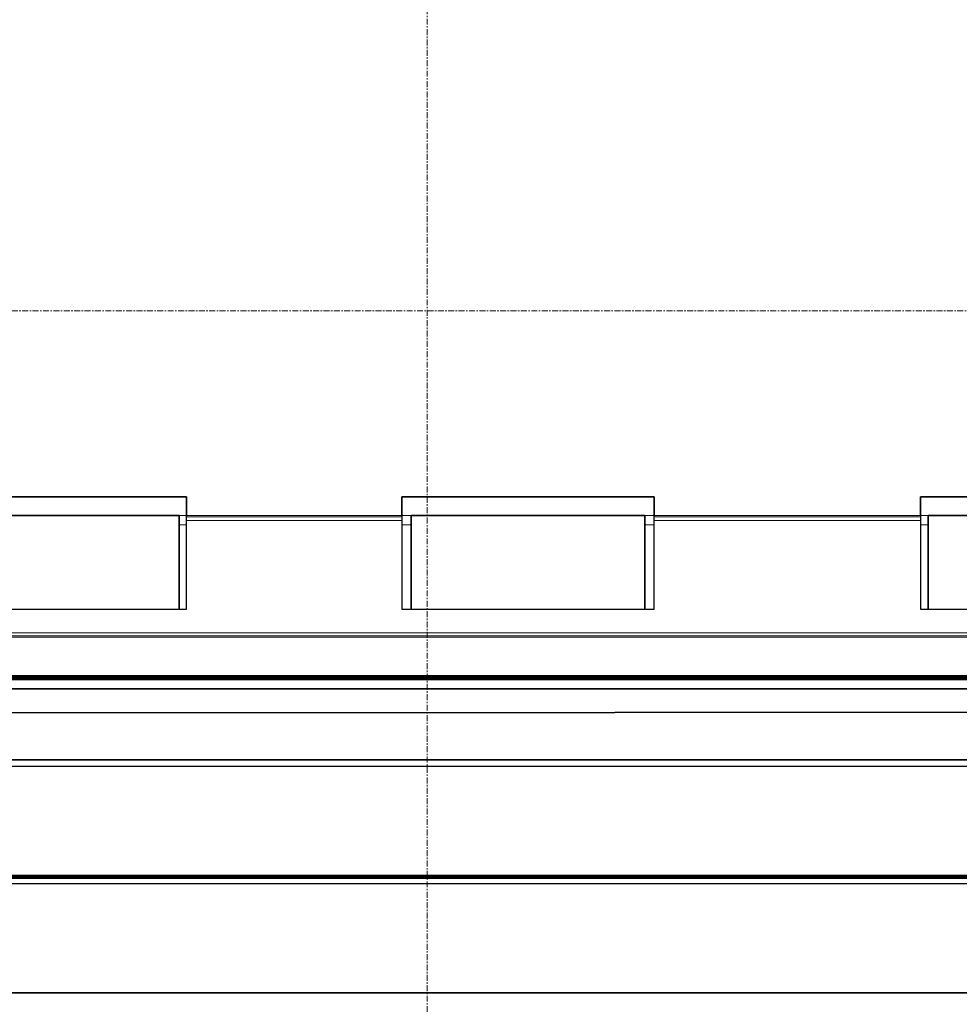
# Model space of a CAD drawing. Header units: millimetres. Extents: x 61846 to 198573, y 13020 to 52988.
# Tile 43 of 150: x 113088 to 115098, y 48777 to 50882. Entities that reach past the tile are written whole.
import ezdxf

# ---------------------------------------------------------------- set-up
doc = ezdxf.new("R2010")
doc.units = ezdxf.units.MM
doc.linetypes.add('Grid Line', pattern=[22.225, 12.7, -3.175, 3.175, -3.175])
for name, color, linetype, lineweight in [('A-COLS', 52, 'Continuous', 35), ('A-FLOR', 192, 'Continuous', 50), ('A-ROOF', 132, 'Continuous', 35), ('A-WALL', 113, 'Continuous', 25), ('S-BEAM', 12, 'Continuous', 35), ('S-BEAM-ANLY', 10, 'Continuous', 25), ('S-GRID', 1, 'Continuous', 18)]:
    doc.layers.add(name, color=color, linetype=linetype, lineweight=lineweight)

# ---------------------------------------------------------------- blocks, each defined once
blk = doc.blocks.new('28_PBT_SF_toneeltoren_dakboog_28_PBT_SF_toneeltoren_dakboog as R_2584242 - 28_PBT_SF_toneeltoren_dakboog_28_PBT_SF_toneeltoren_dakboog as R_2584242 2-313476-5e verdieping lierenkamer')
at = {"layer": 'S-BEAM-ANLY', "color": 170, "lineweight": 211}
blk.add_line((80565.2, 49049.6), (76487.2, 49049.6), dxfattribs=at)
blk = doc.blocks.new('28_PBT_SF_toneeltoren_dakboog_28_PBT_SF_toneeltoren_dakboog as R_2584242 - 28_PBT_SF_toneeltoren_dakboog_28_PBT_SF_toneeltoren_dakboog as R_2584242-313469-5e verdieping lierenkamer')
at = {"layer": 'S-BEAM', "color": 250, "lineweight": 25}
for p, q in [((71456.3, 49299.4), (85178.9, 49299.4)), ((85178.9, 49299.4), (71456.3, 49299.4)), ((87041.2, 49285.3), (71456.3, 49285.3)), ((80565.2, 49049.4), (76487.2, 49049.4)), ((76487.2, 49049.4), (80565.2, 49049.4)), ((71456.3, 49035.3), (86791.2, 49035.3))]:
    blk.add_line(p, q, dxfattribs=at)
blk = doc.blocks.new('28_PBT_SF_toneeltoren_dakboog_28_PBT_SF_toneeltoren_dakboog as R_2584242 - 28_PBT_SF_toneeltoren_dakboog_28_PBT_SF_toneeltoren_dakboog as R_2584242-313473-5e verdieping lierenkamer')
for name in ['28_PBT_SF_toneeltoren_dakboog_28_PBT_SF_toneeltoren_dakboog as R_2584242 - 28_PBT_SF_toneeltoren_dakboog_28_PBT_SF_toneeltoren_dakboog as R_2584242-313469-5e verdieping lierenkamer', '28_PBT_SF_toneeltoren_dakboog_28_PBT_SF_toneeltoren_dakboog as R_2584242 - 28_PBT_SF_toneeltoren_dakboog_28_PBT_SF_toneeltoren_dakboog as R_2584242 2-313476-5e verdieping lierenkamer']:
    blk.add_blockref(name, (0, 0))
blk = doc.blocks.new('TadP_A_CON_CONSTRUCTIE_rvt-2-5e verdieping lierenkamer')
at = {"layer": 'A-FLOR', "color": 90, "lineweight": 35}
blk.add_line((71456.3, 48801.6), (86791.2, 48801.6), dxfattribs=at)
at = {"layer": 'S-BEAM', "color": 10, "lineweight": 18}
blk.add_blockref('28_PBT_SF_toneeltoren_dakboog_28_PBT_SF_toneeltoren_dakboog as R_2584242 - 28_PBT_SF_toneeltoren_dakboog_28_PBT_SF_toneeltoren_dakboog as R_2584242-313473-5e verdieping lierenkamer', (0, 0), dxfattribs=at)
blk = doc.blocks.new('21_NOAHH_Wand_Wand-x 2552963 - 21_NOAHH_Wand_Wand-x 2552963-147950-5e verdieping lierenkamer')
at = {"layer": 'A-WALL', "color": 130, "lineweight": 13}
for p, q in [((78405.2, 49822), (78389.2, 49822)), ((78885.2, 49822), (78865.2, 49822)), ((79405.2, 49822), (79385.2, 49822)), ((79991.1, 49822), (79975.2, 49822)), ((78389.2, 49802), (78405.2, 49802)), ((78865.2, 49802), (78885.2, 49802)), ((79385.2, 49802), (79405.2, 49802)), ((79975.2, 49802), (79991.1, 49802))]:
    blk.add_line(p, q, dxfattribs=at)
blk = doc.blocks.new('27_NOAHH_Dak_Dak-x 2835671 - 21_10_Baksteen wit halfsteens-163091-5e verdieping lierenkamer')
at = {"layer": 'A-ROOF', "color": 250, "lineweight": 25}
for p, q in [((71356.4, 49480), (87233.5, 49480)), ((87230, 49475.9), (71356.4, 49480)), ((87230, 49475.9), (71356.4, 49475.2)), ((87228.8, 49475.2), (71356.4, 49475.2)), ((87224.8, 49471.1), (71356.4, 49475.2)), ((71356.4, 49475.2), (79327.8, 49471.1)), ((71356.4, 49471.1), (79327.8, 49471.1)), ((71356.4, 49471.1), (79327.8, 49471.1)), ((87224.8, 49471.1), (79327.8, 49471.1)), ((79327.8, 49471.1), (87224.8, 49471.1)), ((79328.4, 49451.1), (71356.4, 49451.1)), ((79328.4, 49451.1), (71356.4, 49451.1)), ((87224.8, 49451.1), (79328.4, 49451.1)), ((87204.8, 49451.1), (79328.4, 49451.1))]:
    blk.add_line(p, q, dxfattribs=at)
blk = doc.blocks.new('27_NOAHH_Dak_Dak-x 2835671 - 21_10_Hout-163087-5e verdieping lierenkamer')
at = {"layer": 'A-ROOF', "color": 250, "lineweight": 25}
for p, q in [((71356.4, 49451.1), (79319.6, 49451.1)), ((71356.4, 49451.1), (79319.6, 49451.1)), ((87204.8, 49451.1), (79319.6, 49451.1)), ((79319.6, 49451.1), (87204.8, 49451.1)), ((71356.4, 49401.1), (79321, 49401.1)), ((87154.8, 49401.1), (79321, 49401.1))]:
    blk.add_line(p, q, dxfattribs=at)
blk = doc.blocks.new('27_NOAHH_Dak_Dak-x 2835671 - 27_NOAHH_Dak_Dak-x 2835671-163054-5e verdieping lierenkamer')
for name in ['27_NOAHH_Dak_Dak-x 2835671 - 21_10_Baksteen wit halfsteens-163091-5e verdieping lierenkamer', '27_NOAHH_Dak_Dak-x 2835671 - 21_10_Hout-163087-5e verdieping lierenkamer']:
    blk.add_blockref(name, (0, 0))
blk = doc.blocks.new('_NOAHH_Kolom_Kolom-x 2844354 - 21_10_Baksteen-163225-5e verdieping lierenkamer')
at = {"layer": 'A-COLS', "color": 250, "lineweight": 25}
for p, q in [((77975.2, 49822), (77975.2, 49862)), ((77975.2, 49862), (78405.2, 49862)), ((77975.2, 49862), (77975.2, 49822)), ((77975.2, 49862), (77975.2, 49622)), ((78405.2, 49862), (77975.2, 49862)), ((78405.2, 49862), (77975.2, 49862)), ((78405.2, 49862), (78405.2, 49822)), ((78405.2, 49822), (78405.2, 49862)), ((78405.2, 49622), (78405.2, 49862)), ((77991.1, 49622), (77991.1, 49822)), ((77991.1, 49822), (78389.2, 49822)), ((78389.2, 49822), (78389.2, 49622)), ((77975.2, 49622), (77991.1, 49622)), ((78389.2, 49622), (78405.2, 49622))]:
    blk.add_line(p, q, dxfattribs=at)
blk = doc.blocks.new('_NOAHH_Kolom_Kolom-x 2844354 - _NOAHH_Kolom_Kolom-x 2844354-163222-5e verdieping lierenkamer')
at = {"layer": 'A-COLS', "color": 250, "lineweight": 25}
for p, q in [((78389.2, 49822), (77991.1, 49822)), ((77991.1, 49822), (77991.1, 49622)), ((78389.2, 49622), (78389.2, 49822)), ((77991.1, 49622), (78389.2, 49622))]:
    blk.add_line(p, q, dxfattribs=at)
blk.add_blockref('_NOAHH_Kolom_Kolom-x 2844354 - 21_10_Baksteen-163225-5e verdieping lierenkamer', (0, 0))
blk = doc.blocks.new('_NOAHH_Kolom_Kolom-x 2844610 - 21_10_Baksteen-163247-5e verdieping lierenkamer')
at = {"layer": 'A-COLS', "color": 250, "lineweight": 25}
for p, q in [((78865.2, 49822), (78865.2, 49862)), ((78865.2, 49862), (79405.2, 49862)), ((78865.2, 49862), (78865.2, 49822)), ((78865.2, 49862), (78865.2, 49622)), ((79405.2, 49862), (78865.2, 49862)), ((79405.2, 49862), (78865.2, 49862)), ((79405.2, 49862), (79405.2, 49822)), ((79405.2, 49822), (79405.2, 49862)), ((79405.2, 49622), (79405.2, 49862)), ((78885.2, 49622), (78885.2, 49822)), ((78885.2, 49822), (79385.2, 49822)), ((79385.2, 49822), (79385.2, 49622)), ((78865.2, 49622), (78885.2, 49622)), ((79385.2, 49622), (79405.2, 49622))]:
    blk.add_line(p, q, dxfattribs=at)
blk = doc.blocks.new('_NOAHH_Kolom_Kolom-x 2844610 - _NOAHH_Kolom_Kolom-x 2844610-163244-5e verdieping lierenkamer')
at = {"layer": 'A-COLS', "color": 250, "lineweight": 25}
for p, q in [((79385.2, 49822), (78885.2, 49822)), ((78885.2, 49822), (78885.2, 49622)), ((79385.2, 49622), (79385.2, 49822)), ((78885.2, 49622), (79385.2, 49622))]:
    blk.add_line(p, q, dxfattribs=at)
blk.add_blockref('_NOAHH_Kolom_Kolom-x 2844610 - 21_10_Baksteen-163247-5e verdieping lierenkamer', (0, 0))
blk = doc.blocks.new('_NOAHH_Kolom_Kolom-x 2844866 - 21_10_Baksteen-163269-5e verdieping lierenkamer')
at = {"layer": 'A-COLS', "color": 250, "lineweight": 25}
for p, q in [((79975.2, 49822), (79975.2, 49862)), ((79975.2, 49862), (80405.2, 49862)), ((79975.2, 49862), (79975.2, 49822)), ((79975.2, 49862), (79975.2, 49622)), ((80405.2, 49862), (79975.2, 49862)), ((80405.2, 49862), (79975.2, 49862)), ((80405.2, 49862), (80405.2, 49822)), ((80405.2, 49822), (80405.2, 49862)), ((80405.2, 49622), (80405.2, 49862)), ((79991.1, 49622), (79991.1, 49822)), ((79991.1, 49822), (80389.2, 49822)), ((80389.2, 49822), (80389.2, 49622)), ((79975.2, 49622), (79991.1, 49622)), ((80389.2, 49622), (80405.2, 49622))]:
    blk.add_line(p, q, dxfattribs=at)
blk = doc.blocks.new('_NOAHH_Kolom_Kolom-x 2844866 - _NOAHH_Kolom_Kolom-x 2844866-163266-5e verdieping lierenkamer')
at = {"layer": 'A-COLS', "color": 250, "lineweight": 25}
for p, q in [((80389.2, 49822), (79991.1, 49822)), ((79991.1, 49822), (79991.1, 49622)), ((80389.2, 49622), (80389.2, 49822)), ((79991.1, 49622), (80389.2, 49622))]:
    blk.add_line(p, q, dxfattribs=at)
blk.add_blockref('_NOAHH_Kolom_Kolom-x 2844866 - 21_10_Baksteen-163269-5e verdieping lierenkamer', (0, 0))
blk = doc.blocks.new('21_NOAHH_Wand_Wand-x 2847637 - 21_NOAHH_Wand_Wand-x-163394-5e verdieping lierenkamer')
at = {"layer": 'A-WALL', "color": 130, "lineweight": 13}
for p, q in [((78405.2, 49818.9), (78405.2, 49822)), ((78405.2, 49822), (78865.2, 49822)), ((78405.2, 49822), (78405.2, 49818.9)), ((78865.2, 49822), (78405.2, 49822)), ((78405.2, 49811.5), (78405.2, 49818.9)), ((78405.2, 49818.9), (78405.2, 49811.5)), ((78865.2, 49818.9), (78405.2, 49818.9)), ((78405.2, 49818.9), (78865.2, 49818.9)), ((78865.2, 49822), (78865.2, 49818.9)), ((78865.2, 49818.9), (78865.2, 49822)), ((78865.2, 49818.9), (78865.2, 49811.5)), ((78865.2, 49811.5), (78865.2, 49818.9)), ((79405.2, 49818.9), (79405.2, 49822)), ((79405.2, 49822), (79975.2, 49822)), ((79405.2, 49822), (79405.2, 49818.9)), ((79975.2, 49822), (79405.2, 49822)), ((79405.2, 49811.5), (79405.2, 49818.9)), ((79405.2, 49818.9), (79405.2, 49811.5)), ((79975.2, 49818.9), (79405.2, 49818.9)), ((79405.2, 49818.9), (79975.2, 49818.9)), ((79975.2, 49822), (79975.2, 49818.9)), ((79975.2, 49818.9), (79975.2, 49822)), ((79975.2, 49818.9), (79975.2, 49811.5)), ((79975.2, 49811.5), (79975.2, 49818.9)), ((78405.2, 49622), (78405.2, 49811.5)), ((78405.2, 49811.5), (78865.2, 49811.5)), ((78405.2, 49622), (78405.2, 49811.5)), ((78405.2, 49811.5), (78865.2, 49811.5)), ((78865.2, 49811.5), (78865.2, 49622)), ((78865.2, 49811.5), (78865.2, 49622)), ((79405.2, 49622), (79405.2, 49811.5)), ((79405.2, 49811.5), (79975.2, 49811.5)), ((79405.2, 49622), (79405.2, 49811.5)), ((79405.2, 49811.5), (79975.2, 49811.5)), ((79975.2, 49811.5), (79975.2, 49622)), ((79975.2, 49811.5), (79975.2, 49622)), ((78389.2, 49622), (78405.2, 49622)), ((78389.2, 49622), (78405.2, 49622)), ((78865.2, 49622), (78885.2, 49622)), ((78865.2, 49622), (78885.2, 49622)), ((79385.2, 49622), (79405.2, 49622)), ((79385.2, 49622), (79405.2, 49622)), ((79975.2, 49622), (79991.1, 49622)), ((79975.2, 49622), (79991.1, 49622)), ((85405.2, 49571.5), (70926.3, 49571.5)), ((85405.2, 49571.5), (70926.3, 49571.5)), ((70926.3, 49564.7), (85405.2, 49564.7)), ((85405.2, 49564.7), (70926.3, 49564.7)), ((85405.2, 49562), (71307.1, 49562)), ((71307.1, 49562), (85405.2, 49562))]:
    blk.add_line(p, q, dxfattribs=at)
blk = doc.blocks.new('21_NOAHH_Wand_Wand-x 2847637 - 21_NOAHH_Wand_Wand-x 2847637-163398-5e verdieping lierenkamer')
blk.add_blockref('21_NOAHH_Wand_Wand-x 2847637 - 21_NOAHH_Wand_Wand-x-163394-5e verdieping lierenkamer', (0, 0))
blk = doc.blocks.new('TadP_A_BWK_BOUWKUNDE_rvt-2-5e verdieping lierenkamer')
at = {"layer": 'A-COLS', "color": 250, "lineweight": 25}
for name in ['_NOAHH_Kolom_Kolom-x 2844354 - _NOAHH_Kolom_Kolom-x 2844354-163222-5e verdieping lierenkamer', '_NOAHH_Kolom_Kolom-x 2844610 - _NOAHH_Kolom_Kolom-x 2844610-163244-5e verdieping lierenkamer', '_NOAHH_Kolom_Kolom-x 2844866 - _NOAHH_Kolom_Kolom-x 2844866-163266-5e verdieping lierenkamer']:
    blk.add_blockref(name, (0, 0), dxfattribs=at)
at = {"layer": 'A-ROOF', "color": 250, "lineweight": 25}
blk.add_blockref('27_NOAHH_Dak_Dak-x 2835671 - 27_NOAHH_Dak_Dak-x 2835671-163054-5e verdieping lierenkamer', (0, 0), dxfattribs=at)
at = {"layer": 'A-WALL', "color": 250, "lineweight": 25}
for name in ['21_NOAHH_Wand_Wand-x 2847637 - 21_NOAHH_Wand_Wand-x 2847637-163398-5e verdieping lierenkamer', '21_NOAHH_Wand_Wand-x 2552963 - 21_NOAHH_Wand_Wand-x 2552963-147950-5e verdieping lierenkamer']:
    blk.add_blockref(name, (0, 0), dxfattribs=at)

msp = doc.modelspace()

# ---------------------------------------------------------------- linework, layer by layer
at = {"layer": 'S-GRID', "linetype": 'Grid Line'}
for p, q in [((113960.4, 43804.1), (113960.4, 51987.8)), ((98914.4, 50260), (126259.8, 50260))]:
    msp.add_line(p, q, dxfattribs=at)

# ---------------------------------------------------------------- block references
at = {"color": 170, "lineweight": 5}
for name in ['TadP_A_BWK_BOUWKUNDE_rvt-2-5e verdieping lierenkamer', 'TadP_A_CON_CONSTRUCTIE_rvt-2-5e verdieping lierenkamer']:
    msp.add_blockref(name, (35040.4, 0), dxfattribs=at)

doc.saveas('drawing.dxf')
